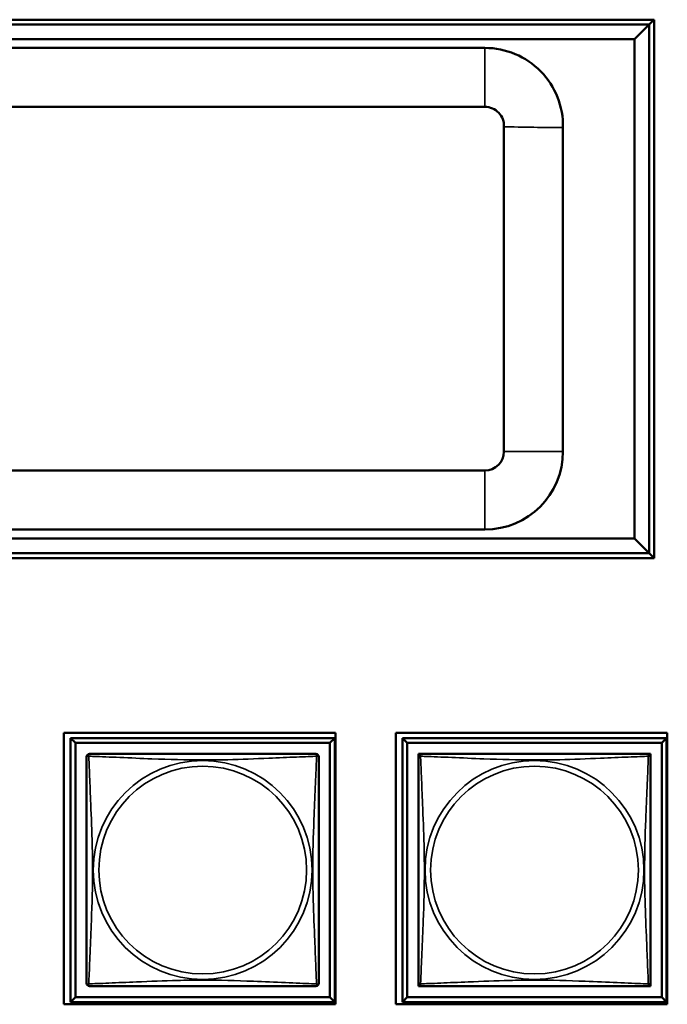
# Model space of a CAD drawing. Header units: inches. Extents: x 0.2 to 58.8, y 1.7 to 68.8.
# Tile 217 of 256: x 42 to 43.3, y 45.7 to 47.7. Entities that reach past the tile are written whole.
import ezdxf

# ---------------------------------------------------------------- set-up
doc = ezdxf.new("R2010")
doc.units = ezdxf.units.IN
doc.header["$MEASUREMENT"] = 0
doc.layers.add('Visible (ANSI)', color=7, linetype='Continuous', lineweight=50)
doc.layers.add('Visible Narrow (ANSI)', color=7, linetype='Continuous', lineweight=35)

msp = doc.modelspace()

# ---------------------------------------------------------------- linework, layer by layer
at = {"layer": 'Visible (ANSI)'}
for p, q in [((40.0632, 47.6998), (43.2492, 47.6998)), ((43.2392, 47.6902), (40.0731, 47.6902)), ((43.2092, 47.6602), (43.2392, 47.6902)), ((43.2488, 47.6998), (43.2392, 47.6902)), ((43.2392, 46.6142), (43.2392, 47.6902)), ((43.2492, 47.6998), (43.2492, 46.6042)), ((40.1031, 47.6602), (43.2092, 47.6602)), ((43.2092, 47.6602), (43.2092, 46.6442)), ((42.9049, 47.6422), (40.4444, 47.6422)), ((40.4444, 47.5222), (42.9049, 47.5222)), ((42.9436, 47.4818), (42.9436, 46.821)), ((43.0636, 46.821), (43.0636, 47.4801)), ((42.9048, 46.7822), (40.4444, 46.7822)), ((40.4444, 46.6622), (42.9048, 46.6622)), ((43.2092, 46.6442), (40.1031, 46.6442)), ((43.2392, 46.6142), (43.2092, 46.6442)), ((40.0731, 46.6142), (43.2392, 46.6142)), ((43.2492, 46.6042), (43.2392, 46.6142)), ((43.2492, 46.6042), (40.0632, 46.6042)), ((42.0485, 45.696), (42.0485, 46.2484)), ((42.0485, 46.2484), (42.6009, 46.2484)), ((42.6009, 46.2484), (42.6009, 45.696)), ((42.7235, 45.696), (42.7235, 46.2484)), ((42.7235, 46.2484), (43.2759, 46.2484)), ((43.2759, 46.2484), (43.2759, 45.696)), ((42.062, 46.2379), (42.5994, 46.2379)), ((42.0718, 46.2281), (42.062, 46.2379)), ((42.062, 45.7005), (42.062, 46.2379)), ((42.0718, 46.2281), (42.5896, 46.2281)), ((42.0718, 45.7103), (42.0718, 46.2281)), ((42.5994, 46.2379), (42.5896, 46.2281)), ((42.5896, 46.2281), (42.5896, 45.7103)), ((42.5994, 46.2379), (42.5994, 45.7005)), ((42.737, 46.2379), (43.2744, 46.2379)), ((42.7468, 46.2281), (42.737, 46.2379)), ((42.737, 45.7005), (42.737, 46.2379)), ((42.7468, 46.2281), (43.2646, 46.2281)), ((42.7468, 45.7103), (42.7468, 46.2281)), ((43.2744, 46.2379), (43.2646, 46.2281)), ((43.2646, 46.2281), (43.2646, 45.7103)), ((43.2744, 46.2379), (43.2744, 45.7005)), ((42.7695, 46.1996), (42.7695, 46.2054)), ((42.7695, 46.2054), (42.7753, 46.2054)), ((43.2361, 46.2054), (43.2419, 46.2054)), ((43.2419, 46.2054), (43.2419, 46.1995)), ((42.7695, 45.733), (42.7695, 45.7388)), ((42.7754, 45.733), (42.7695, 45.733)), ((43.2419, 45.733), (43.236, 45.733)), ((43.2419, 45.7389), (43.2419, 45.733)), ((42.0718, 45.7103), (42.062, 45.7005)), ((42.5896, 45.7103), (42.0718, 45.7103)), ((42.5896, 45.7103), (42.5994, 45.7005)), ((42.7468, 45.7103), (42.737, 45.7005)), ((43.2646, 45.7103), (42.7468, 45.7103)), ((43.2646, 45.7103), (43.2744, 45.7005)), ((42.6009, 45.696), (42.0485, 45.696)), ((42.5994, 45.7005), (42.062, 45.7005)), ((43.2759, 45.696), (42.7235, 45.696)), ((43.2744, 45.7005), (42.737, 45.7005))]:
    msp.add_line(p, q, dxfattribs=at)
for centre, radius, start, end in [((42.9049, 47.4835), 0.1588, 358.7859, 90), ((42.9049, 47.4835), 0.0388, 357.5427, 90), ((42.9048, 46.821), 0.1588, 270, 0), ((42.9048, 46.821), 0.0388, 270, 0), ((42.1004, 46.1995), 0.00591, 90, 180), ((42.561, 46.1995), 0.00591, 0, 90), ((42.7754, 46.1995), 0.00591, 90, 180), ((43.236, 46.1995), 0.00591, 0, 90), ((42.1004, 45.7389), 0.00591, 180, 270), ((42.561, 45.7389), 0.00591, 270, 360), ((42.7754, 45.7389), 0.00591, 180, 270), ((43.236, 45.7389), 0.00591, 270, 360)]:
    msp.add_arc(centre, radius, start, end, dxfattribs=at)
for points in [[(42.0945, 46.1995), (42.0945, 46.1989), (42.0945, 46.1962), (42.0945, 46.1918), (42.0945, 46.1837), (42.0945, 46.1698), (42.0945, 46.1536), (42.0945, 46.1375), (42.0945, 46.1193), (42.0945, 46.1007), (42.0945, 46.0743), (42.0945, 46.047), (42.0945, 46.02), (42.0945, 46.003), (42.0945, 45.9861), (42.0945, 45.9692), (42.0945, 45.9353), (42.0945, 45.9015), (42.0945, 45.8678), (42.0945, 45.8258), (42.0945, 45.7819), (42.0945, 45.7563), (42.0945, 45.7462), (42.0945, 45.7398), (42.0945, 45.7389)], [(42.561, 46.2054), (42.5604, 46.2054), (42.5577, 46.2054), (42.5533, 46.2054), (42.5452, 46.2054), (42.5313, 46.2054), (42.5151, 46.2054), (42.499, 46.2054), (42.4808, 46.2054), (42.4622, 46.2054), (42.4358, 46.2054), (42.4085, 46.2054), (42.3815, 46.2054), (42.3645, 46.2054), (42.3476, 46.2054), (42.3307, 46.2054), (42.2968, 46.2054), (42.263, 46.2054), (42.2293, 46.2054), (42.1873, 46.2054), (42.1434, 46.2054), (42.1178, 46.2054), (42.1077, 46.2054), (42.1013, 46.2054), (42.1004, 46.2054)], [(42.5669, 45.7389), (42.5669, 45.7395), (42.5669, 45.7422), (42.5669, 45.7466), (42.5669, 45.7547), (42.5669, 45.7686), (42.5669, 45.7848), (42.5669, 45.8009), (42.5669, 45.8191), (42.5669, 45.8377), (42.5669, 45.8641), (42.5669, 45.8914), (42.5669, 45.9184), (42.5669, 45.9353), (42.5669, 45.9523), (42.5669, 45.9692), (42.5669, 46.003), (42.5669, 46.0369), (42.5669, 46.0706), (42.5669, 46.1126), (42.5669, 46.1565), (42.5669, 46.1821), (42.5669, 46.1922), (42.5669, 46.1986), (42.5669, 46.1995)], [(42.7695, 46.1995), (42.7695, 46.1989), (42.7695, 46.1962), (42.7695, 46.1918), (42.7695, 46.1837), (42.7695, 46.1698), (42.7695, 46.1536), (42.7695, 46.1375), (42.7695, 46.1193), (42.7695, 46.1007), (42.7695, 46.0743), (42.7695, 46.047), (42.7695, 46.02), (42.7695, 46.003), (42.7695, 45.9861), (42.7695, 45.9692), (42.7695, 45.9353), (42.7695, 45.9015), (42.7695, 45.8678), (42.7695, 45.8258), (42.7695, 45.7819), (42.7695, 45.7563), (42.7695, 45.7462), (42.7695, 45.7398), (42.7695, 45.7389)], [(43.236, 46.2054), (43.2354, 46.2054), (43.2327, 46.2054), (43.2283, 46.2054), (43.2202, 46.2054), (43.2063, 46.2054), (43.1901, 46.2054), (43.174, 46.2054), (43.1558, 46.2054), (43.1372, 46.2054), (43.1108, 46.2054), (43.0835, 46.2054), (43.0565, 46.2054), (43.0395, 46.2054), (43.0226, 46.2054), (43.0057, 46.2054), (42.9718, 46.2054), (42.938, 46.2054), (42.9043, 46.2054), (42.8623, 46.2054), (42.8184, 46.2054), (42.7928, 46.2054), (42.7827, 46.2054), (42.7763, 46.2054), (42.7754, 46.2054)], [(43.2419, 45.7389), (43.2419, 45.7395), (43.2419, 45.7422), (43.2419, 45.7466), (43.2419, 45.7547), (43.2419, 45.7686), (43.2419, 45.7848), (43.2419, 45.8009), (43.2419, 45.8191), (43.2419, 45.8377), (43.2419, 45.8641), (43.2419, 45.8914), (43.2419, 45.9184), (43.2419, 45.9353), (43.2419, 45.9523), (43.2419, 45.9692), (43.2419, 46.003), (43.2419, 46.0369), (43.2419, 46.0706), (43.2419, 46.1126), (43.2419, 46.1565), (43.2419, 46.1821), (43.2419, 46.1922), (43.2419, 46.1986), (43.2419, 46.1995)], [(42.1004, 45.733), (42.101, 45.733), (42.1037, 45.733), (42.1081, 45.733), (42.1162, 45.733), (42.1301, 45.733), (42.1462, 45.733), (42.1624, 45.733), (42.1806, 45.733), (42.1992, 45.733), (42.2256, 45.733), (42.2529, 45.733), (42.2799, 45.733), (42.2968, 45.733), (42.3138, 45.733), (42.3307, 45.733), (42.3645, 45.733), (42.3984, 45.733), (42.4321, 45.733), (42.4741, 45.733), (42.518, 45.733), (42.5436, 45.733), (42.5537, 45.733), (42.5601, 45.733), (42.561, 45.733)], [(42.7754, 45.733), (42.776, 45.733), (42.7787, 45.733), (42.7831, 45.733), (42.7912, 45.733), (42.8051, 45.733), (42.8212, 45.733), (42.8374, 45.733), (42.8556, 45.733), (42.8742, 45.733), (42.9006, 45.733), (42.9279, 45.733), (42.9549, 45.733), (42.9718, 45.733), (42.9888, 45.733), (43.0057, 45.733), (43.0395, 45.733), (43.0734, 45.733), (43.1071, 45.733), (43.1491, 45.733), (43.193, 45.733), (43.2186, 45.733), (43.2287, 45.733), (43.2351, 45.733), (43.236, 45.733)]]:
    msp.add_open_spline(points, degree=3, knots=[0.325731, 0.325731, 0.325731, 0.325731, 0.404774, 0.404774, 0.404774, 0.550532, 0.550532, 0.550532, 0.69629, 0.69629, 0.69629, 0.902598, 0.902598, 0.902598, 1.03154, 1.03154, 1.03154, 1.289425, 1.289425, 1.289425, 1.610774, 1.610774, 1.610774, 1.73735, 1.73735, 1.73735, 1.73735], dxfattribs=at)
at = {"layer": 'Visible Narrow (ANSI)'}
for p, q in [((42.9049, 47.6422), (42.9049, 47.5222)), ((42.9436, 46.821), (43.0636, 46.821)), ((42.9048, 46.7822), (42.9048, 46.6622))]:
    msp.add_line(p, q, dxfattribs=at)
for centre, radius in [((42.3307, 45.9692), 0.2227), ((43.0057, 45.9692), 0.2227), ((42.3307, 45.9692), 0.2113), ((43.0057, 45.9692), 0.2113)]:
    msp.add_circle(centre, radius, dxfattribs=at)
msp.add_open_spline([(43.0636, 47.4801), (43.0303, 47.4804), (42.9782, 47.4811), (42.9436, 47.4818)], degree=3, dxfattribs=at)
for points, knots in [([(42.0945, 46.1995), (42.0945, 46.1996), (42.0945, 46.1997), (42.0945, 46.2), (42.0946, 46.2002), (42.0947, 46.2005), (42.0948, 46.2006), (42.0949, 46.2007), (42.095, 46.2008), (42.0952, 46.2009), (42.0954, 46.201), (42.096, 46.2012), (42.0965, 46.2013), (42.0976, 46.2012), (42.0982, 46.2011), (42.099, 46.2009)], [-0.0844808, -0.0844808, -0.0844808, -0.0844808, -0.06943799, -0.06943799, -0.05587828, -0.05587828, -0.04740346, -0.04740346, -0.04210669, -0.04210669, -0.03151317, -0.03151317, -0.01456352, -0.01456352, 0.00026741, 0.00026741, 0.00026741, 0.00026741]), ([(42.099, 46.2009), (42.0988, 46.2016), (42.0987, 46.2023), (42.0986, 46.2034), (42.0987, 46.2039), (42.0988, 46.2045), (42.0989, 46.2047), (42.0991, 46.2049), (42.0992, 46.2049), (42.0993, 46.2051), (42.0994, 46.2052), (42.0997, 46.2053), (42.0999, 46.2054), (42.1002, 46.2054), (42.1003, 46.2054), (42.1004, 46.2054)], [-0.00026741, -0.00026741, -0.00026741, -0.00026741, 0.01456352, 0.01456352, 0.03151317, 0.03151317, 0.04210669, 0.04210669, 0.04740346, 0.04740346, 0.05587828, 0.05587828, 0.06943799, 0.06943799, 0.0844808, 0.0844808, 0.0844808, 0.0844808]), ([(42.099, 45.7375), (42.0991, 45.7403), (42.0993, 45.7438), (42.0994, 45.7478), (42.1005, 45.7755), (42.1026, 45.8225), (42.1043, 45.866), (42.1057, 45.9009), (42.1067, 45.9351), (42.1067, 45.9692), (42.1067, 45.9862), (42.1065, 46.0033), (42.106, 46.0205), (42.1054, 46.0479), (42.1042, 46.0761), (42.103, 46.1037), (42.1022, 46.1233), (42.1014, 46.1426), (42.1007, 46.1599), (42.0999, 46.1771), (42.0994, 46.1921), (42.099, 46.2009)], [-1.657319, -1.657319, -1.657319, -1.657319, -1.610774, -1.610774, -1.610774, -1.289425, -1.289425, -1.289425, -1.03154, -1.03154, -1.03154, -0.902598, -0.902598, -0.902598, -0.69629, -0.69629, -0.69629, -0.550532, -0.550532, -0.550532, -0.405761, -0.405761, -0.405761, -0.405761]), ([(42.099, 46.2009), (42.1018, 46.2008), (42.1053, 46.2006), (42.1093, 46.2005), (42.137, 46.1994), (42.184, 46.1973), (42.2275, 46.1955), (42.2624, 46.1942), (42.2966, 46.1932), (42.3307, 46.1932), (42.3477, 46.1932), (42.3648, 46.1934), (42.382, 46.1938), (42.4094, 46.1945), (42.4376, 46.1957), (42.4652, 46.1968), (42.4848, 46.1977), (42.5041, 46.1985), (42.5214, 46.1992), (42.5386, 46.1999), (42.5535, 46.2005), (42.5624, 46.2009)], [-1.657319, -1.657319, -1.657319, -1.657319, -1.610774, -1.610774, -1.610774, -1.289425, -1.289425, -1.289425, -1.03154, -1.03154, -1.03154, -0.902598, -0.902598, -0.902598, -0.69629, -0.69629, -0.69629, -0.550532, -0.550532, -0.550532, -0.405761, -0.405761, -0.405761, -0.405761]), ([(42.5624, 46.2009), (42.5623, 46.198), (42.5621, 46.1945), (42.562, 46.1905), (42.5609, 46.1629), (42.5588, 46.1159), (42.557, 46.0724), (42.5557, 46.0375), (42.5547, 46.0033), (42.5547, 45.9692), (42.5547, 45.9522), (42.5549, 45.9351), (42.5553, 45.9179), (42.556, 45.8904), (42.5572, 45.8623), (42.5583, 45.8346), (42.5592, 45.8151), (42.56, 45.7957), (42.5607, 45.7785), (42.5614, 45.7613), (42.562, 45.7463), (42.5624, 45.7375)], [-1.657319, -1.657319, -1.657319, -1.657319, -1.610774, -1.610774, -1.610774, -1.289425, -1.289425, -1.289425, -1.03154, -1.03154, -1.03154, -0.902598, -0.902598, -0.902598, -0.69629, -0.69629, -0.69629, -0.550532, -0.550532, -0.550532, -0.405761, -0.405761, -0.405761, -0.405761]), ([(42.561, 46.2054), (42.5611, 46.2054), (42.5612, 46.2054), (42.5615, 46.2054), (42.5617, 46.2053), (42.562, 46.2052), (42.5621, 46.2051), (42.5622, 46.2049), (42.5623, 46.2049), (42.5624, 46.2047), (42.5625, 46.2045), (42.5627, 46.2039), (42.5628, 46.2034), (42.5627, 46.2023), (42.5626, 46.2016), (42.5624, 46.2009)], [-0.0844808, -0.0844808, -0.0844808, -0.0844808, -0.06943799, -0.06943799, -0.05587828, -0.05587828, -0.04740346, -0.04740346, -0.04210669, -0.04210669, -0.03151317, -0.03151317, -0.01456352, -0.01456352, 0.00026741, 0.00026741, 0.00026741, 0.00026741]), ([(42.5624, 46.2009), (42.5631, 46.2011), (42.5638, 46.2012), (42.5649, 46.2013), (42.5654, 46.2012), (42.566, 46.201), (42.5662, 46.2009), (42.5664, 46.2008), (42.5664, 46.2007), (42.5666, 46.2006), (42.5667, 46.2005), (42.5668, 46.2002), (42.5669, 46.2), (42.5669, 46.1997), (42.5669, 46.1996), (42.5669, 46.1995)], [-0.00026741, -0.00026741, -0.00026741, -0.00026741, 0.01456352, 0.01456352, 0.03151317, 0.03151317, 0.04210669, 0.04210669, 0.04740346, 0.04740346, 0.05587828, 0.05587828, 0.06943799, 0.06943799, 0.0844808, 0.0844808, 0.0844808, 0.0844808]), ([(42.7695, 46.1995), (42.7695, 46.1996), (42.7695, 46.1997), (42.7695, 46.2), (42.7696, 46.2002), (42.7697, 46.2005), (42.7698, 46.2006), (42.7699, 46.2007), (42.77, 46.2008), (42.7702, 46.2009), (42.7704, 46.201), (42.771, 46.2012), (42.7715, 46.2013), (42.7726, 46.2012), (42.7732, 46.2011), (42.774, 46.2009)], [-0.0844808, -0.0844808, -0.0844808, -0.0844808, -0.06943799, -0.06943799, -0.05587828, -0.05587828, -0.04740346, -0.04740346, -0.04210669, -0.04210669, -0.03151317, -0.03151317, -0.01456352, -0.01456352, 0.00026741, 0.00026741, 0.00026741, 0.00026741]), ([(42.774, 46.2009), (42.7738, 46.2016), (42.7737, 46.2023), (42.7736, 46.2034), (42.7737, 46.2039), (42.7738, 46.2045), (42.7739, 46.2047), (42.7741, 46.2049), (42.7742, 46.2049), (42.7743, 46.2051), (42.7744, 46.2052), (42.7747, 46.2053), (42.7749, 46.2054), (42.7752, 46.2054), (42.7753, 46.2054), (42.7754, 46.2054)], [-0.00026741, -0.00026741, -0.00026741, -0.00026741, 0.01456352, 0.01456352, 0.03151317, 0.03151317, 0.04210669, 0.04210669, 0.04740346, 0.04740346, 0.05587828, 0.05587828, 0.06943799, 0.06943799, 0.0844808, 0.0844808, 0.0844808, 0.0844808]), ([(42.774, 45.7375), (42.7741, 45.7403), (42.7743, 45.7438), (42.7744, 45.7478), (42.7755, 45.7755), (42.7776, 45.8225), (42.7793, 45.866), (42.7807, 45.9009), (42.7817, 45.9351), (42.7817, 45.9692), (42.7817, 45.9862), (42.7815, 46.0033), (42.781, 46.0205), (42.7804, 46.0479), (42.7792, 46.0761), (42.778, 46.1037), (42.7772, 46.1233), (42.7764, 46.1426), (42.7757, 46.1599), (42.7749, 46.1771), (42.7744, 46.1921), (42.774, 46.2009)], [-1.657319, -1.657319, -1.657319, -1.657319, -1.610774, -1.610774, -1.610774, -1.289425, -1.289425, -1.289425, -1.03154, -1.03154, -1.03154, -0.902598, -0.902598, -0.902598, -0.69629, -0.69629, -0.69629, -0.550532, -0.550532, -0.550532, -0.405761, -0.405761, -0.405761, -0.405761]), ([(42.774, 46.2009), (42.7768, 46.2008), (42.7803, 46.2006), (42.7843, 46.2005), (42.812, 46.1994), (42.859, 46.1973), (42.9025, 46.1955), (42.9374, 46.1942), (42.9716, 46.1932), (43.0057, 46.1932), (43.0227, 46.1932), (43.0398, 46.1934), (43.057, 46.1938), (43.0844, 46.1945), (43.1126, 46.1957), (43.1402, 46.1968), (43.1598, 46.1977), (43.1791, 46.1985), (43.1964, 46.1992), (43.2136, 46.1999), (43.2285, 46.2005), (43.2374, 46.2009)], [-1.657319, -1.657319, -1.657319, -1.657319, -1.610774, -1.610774, -1.610774, -1.289425, -1.289425, -1.289425, -1.03154, -1.03154, -1.03154, -0.902598, -0.902598, -0.902598, -0.69629, -0.69629, -0.69629, -0.550532, -0.550532, -0.550532, -0.405761, -0.405761, -0.405761, -0.405761]), ([(43.2374, 46.2009), (43.2373, 46.198), (43.2371, 46.1945), (43.237, 46.1905), (43.2359, 46.1629), (43.2338, 46.1159), (43.232, 46.0724), (43.2307, 46.0375), (43.2297, 46.0033), (43.2297, 45.9692), (43.2297, 45.9522), (43.2299, 45.9351), (43.2303, 45.9179), (43.231, 45.8904), (43.2322, 45.8623), (43.2333, 45.8346), (43.2342, 45.8151), (43.235, 45.7957), (43.2357, 45.7785), (43.2364, 45.7613), (43.237, 45.7463), (43.2374, 45.7375)], [-1.657319, -1.657319, -1.657319, -1.657319, -1.610774, -1.610774, -1.610774, -1.289425, -1.289425, -1.289425, -1.03154, -1.03154, -1.03154, -0.902598, -0.902598, -0.902598, -0.69629, -0.69629, -0.69629, -0.550532, -0.550532, -0.550532, -0.405761, -0.405761, -0.405761, -0.405761]), ([(43.236, 46.2054), (43.2361, 46.2054), (43.2362, 46.2054), (43.2365, 46.2054), (43.2367, 46.2053), (43.237, 46.2052), (43.2371, 46.2051), (43.2372, 46.2049), (43.2373, 46.2049), (43.2374, 46.2047), (43.2375, 46.2045), (43.2377, 46.2039), (43.2378, 46.2034), (43.2377, 46.2023), (43.2376, 46.2016), (43.2374, 46.2009)], [-0.0844808, -0.0844808, -0.0844808, -0.0844808, -0.06943799, -0.06943799, -0.05587828, -0.05587828, -0.04740346, -0.04740346, -0.04210669, -0.04210669, -0.03151317, -0.03151317, -0.01456352, -0.01456352, 0.00026741, 0.00026741, 0.00026741, 0.00026741]), ([(43.2374, 46.2009), (43.2381, 46.2011), (43.2388, 46.2012), (43.2399, 46.2013), (43.2404, 46.2012), (43.241, 46.201), (43.2412, 46.2009), (43.2414, 46.2008), (43.2414, 46.2007), (43.2416, 46.2006), (43.2417, 46.2005), (43.2418, 46.2002), (43.2419, 46.2), (43.2419, 46.1997), (43.2419, 46.1996), (43.2419, 46.1995)], [-0.00026741, -0.00026741, -0.00026741, -0.00026741, 0.01456352, 0.01456352, 0.03151317, 0.03151317, 0.04210669, 0.04210669, 0.04740346, 0.04740346, 0.05587828, 0.05587828, 0.06943799, 0.06943799, 0.0844808, 0.0844808, 0.0844808, 0.0844808]), ([(42.099, 45.7375), (42.0982, 45.7373), (42.0976, 45.7372), (42.0965, 45.7371), (42.096, 45.7372), (42.0954, 45.7374), (42.0952, 45.7374), (42.095, 45.7376), (42.0949, 45.7377), (42.0948, 45.7378), (42.0947, 45.7379), (42.0946, 45.7382), (42.0945, 45.7384), (42.0945, 45.7387), (42.0945, 45.7388), (42.0945, 45.7389)], [-0.00026741, -0.00026741, -0.00026741, -0.00026741, 0.01456352, 0.01456352, 0.03151317, 0.03151317, 0.04210669, 0.04210669, 0.04740346, 0.04740346, 0.05587828, 0.05587828, 0.06943799, 0.06943799, 0.0844808, 0.0844808, 0.0844808, 0.0844808]), ([(42.1004, 45.733), (42.1003, 45.733), (42.1002, 45.733), (42.0999, 45.733), (42.0997, 45.7331), (42.0994, 45.7332), (42.0993, 45.7333), (42.0992, 45.7334), (42.0991, 45.7335), (42.0989, 45.7337), (42.0988, 45.7339), (42.0987, 45.7345), (42.0986, 45.735), (42.0987, 45.7361), (42.0988, 45.7367), (42.099, 45.7375)], [-0.0844808, -0.0844808, -0.0844808, -0.0844808, -0.06943799, -0.06943799, -0.05587828, -0.05587828, -0.04740346, -0.04740346, -0.04210669, -0.04210669, -0.03151317, -0.03151317, -0.01456352, -0.01456352, 0.00026741, 0.00026741, 0.00026741, 0.00026741]), ([(42.5624, 45.7375), (42.5595, 45.7376), (42.556, 45.7378), (42.552, 45.7379), (42.5244, 45.739), (42.4774, 45.7411), (42.4339, 45.7428), (42.399, 45.7442), (42.3648, 45.7452), (42.3307, 45.7452), (42.3137, 45.7452), (42.2966, 45.745), (42.2794, 45.7445), (42.2519, 45.7439), (42.2238, 45.7427), (42.1961, 45.7415), (42.1766, 45.7407), (42.1572, 45.7399), (42.14, 45.7392), (42.1228, 45.7384), (42.1078, 45.7379), (42.099, 45.7375)], [-1.657319, -1.657319, -1.657319, -1.657319, -1.610774, -1.610774, -1.610774, -1.289425, -1.289425, -1.289425, -1.03154, -1.03154, -1.03154, -0.902598, -0.902598, -0.902598, -0.69629, -0.69629, -0.69629, -0.550532, -0.550532, -0.550532, -0.405761, -0.405761, -0.405761, -0.405761]), ([(42.5624, 45.7375), (42.5626, 45.7367), (42.5627, 45.7361), (42.5628, 45.735), (42.5627, 45.7345), (42.5625, 45.7339), (42.5624, 45.7337), (42.5623, 45.7335), (42.5622, 45.7334), (42.5621, 45.7333), (42.562, 45.7332), (42.5617, 45.7331), (42.5615, 45.733), (42.5612, 45.733), (42.5611, 45.733), (42.561, 45.733)], [-0.00026741, -0.00026741, -0.00026741, -0.00026741, 0.01456352, 0.01456352, 0.03151317, 0.03151317, 0.04210669, 0.04210669, 0.04740346, 0.04740346, 0.05587828, 0.05587828, 0.06943799, 0.06943799, 0.0844808, 0.0844808, 0.0844808, 0.0844808]), ([(42.5669, 45.7389), (42.5669, 45.7388), (42.5669, 45.7387), (42.5669, 45.7384), (42.5668, 45.7382), (42.5667, 45.7379), (42.5666, 45.7378), (42.5664, 45.7377), (42.5664, 45.7376), (42.5662, 45.7374), (42.566, 45.7374), (42.5654, 45.7372), (42.5649, 45.7371), (42.5638, 45.7372), (42.5631, 45.7373), (42.5624, 45.7375)], [-0.0844808, -0.0844808, -0.0844808, -0.0844808, -0.06943799, -0.06943799, -0.05587828, -0.05587828, -0.04740346, -0.04740346, -0.04210669, -0.04210669, -0.03151317, -0.03151317, -0.01456352, -0.01456352, 0.00026741, 0.00026741, 0.00026741, 0.00026741]), ([(42.774, 45.7375), (42.7732, 45.7373), (42.7726, 45.7372), (42.7715, 45.7371), (42.771, 45.7372), (42.7704, 45.7374), (42.7702, 45.7374), (42.77, 45.7376), (42.7699, 45.7377), (42.7698, 45.7378), (42.7697, 45.7379), (42.7696, 45.7382), (42.7695, 45.7384), (42.7695, 45.7387), (42.7695, 45.7388), (42.7695, 45.7389)], [-0.00026741, -0.00026741, -0.00026741, -0.00026741, 0.01456352, 0.01456352, 0.03151317, 0.03151317, 0.04210669, 0.04210669, 0.04740346, 0.04740346, 0.05587828, 0.05587828, 0.06943799, 0.06943799, 0.0844808, 0.0844808, 0.0844808, 0.0844808]), ([(42.7754, 45.733), (42.7753, 45.733), (42.7752, 45.733), (42.7749, 45.733), (42.7747, 45.7331), (42.7744, 45.7332), (42.7743, 45.7333), (42.7742, 45.7334), (42.7741, 45.7335), (42.7739, 45.7337), (42.7738, 45.7339), (42.7737, 45.7345), (42.7736, 45.735), (42.7737, 45.7361), (42.7738, 45.7367), (42.774, 45.7375)], [-0.0844808, -0.0844808, -0.0844808, -0.0844808, -0.06943799, -0.06943799, -0.05587828, -0.05587828, -0.04740346, -0.04740346, -0.04210669, -0.04210669, -0.03151317, -0.03151317, -0.01456352, -0.01456352, 0.00026741, 0.00026741, 0.00026741, 0.00026741]), ([(43.2374, 45.7375), (43.2345, 45.7376), (43.231, 45.7378), (43.227, 45.7379), (43.1994, 45.739), (43.1524, 45.7411), (43.1089, 45.7428), (43.074, 45.7442), (43.0398, 45.7452), (43.0057, 45.7452), (42.9887, 45.7452), (42.9716, 45.745), (42.9544, 45.7445), (42.9269, 45.7439), (42.8988, 45.7427), (42.8711, 45.7415), (42.8516, 45.7407), (42.8322, 45.7399), (42.815, 45.7392), (42.7978, 45.7384), (42.7828, 45.7379), (42.774, 45.7375)], [-1.657319, -1.657319, -1.657319, -1.657319, -1.610774, -1.610774, -1.610774, -1.289425, -1.289425, -1.289425, -1.03154, -1.03154, -1.03154, -0.902598, -0.902598, -0.902598, -0.69629, -0.69629, -0.69629, -0.550532, -0.550532, -0.550532, -0.405761, -0.405761, -0.405761, -0.405761]), ([(43.2374, 45.7375), (43.2376, 45.7367), (43.2377, 45.7361), (43.2378, 45.735), (43.2377, 45.7345), (43.2375, 45.7339), (43.2374, 45.7337), (43.2373, 45.7335), (43.2372, 45.7334), (43.2371, 45.7333), (43.237, 45.7332), (43.2367, 45.7331), (43.2365, 45.733), (43.2362, 45.733), (43.2361, 45.733), (43.236, 45.733)], [-0.00026741, -0.00026741, -0.00026741, -0.00026741, 0.01456352, 0.01456352, 0.03151317, 0.03151317, 0.04210669, 0.04210669, 0.04740346, 0.04740346, 0.05587828, 0.05587828, 0.06943799, 0.06943799, 0.0844808, 0.0844808, 0.0844808, 0.0844808]), ([(43.2419, 45.7389), (43.2419, 45.7388), (43.2419, 45.7387), (43.2419, 45.7384), (43.2418, 45.7382), (43.2417, 45.7379), (43.2416, 45.7378), (43.2414, 45.7377), (43.2414, 45.7376), (43.2412, 45.7374), (43.241, 45.7374), (43.2404, 45.7372), (43.2399, 45.7371), (43.2388, 45.7372), (43.2381, 45.7373), (43.2374, 45.7375)], [-0.0844808, -0.0844808, -0.0844808, -0.0844808, -0.06943799, -0.06943799, -0.05587828, -0.05587828, -0.04740346, -0.04740346, -0.04210669, -0.04210669, -0.03151317, -0.03151317, -0.01456352, -0.01456352, 0.00026741, 0.00026741, 0.00026741, 0.00026741])]:
    msp.add_open_spline(points, degree=3, knots=knots, dxfattribs=at)

doc.saveas('drawing.dxf')
